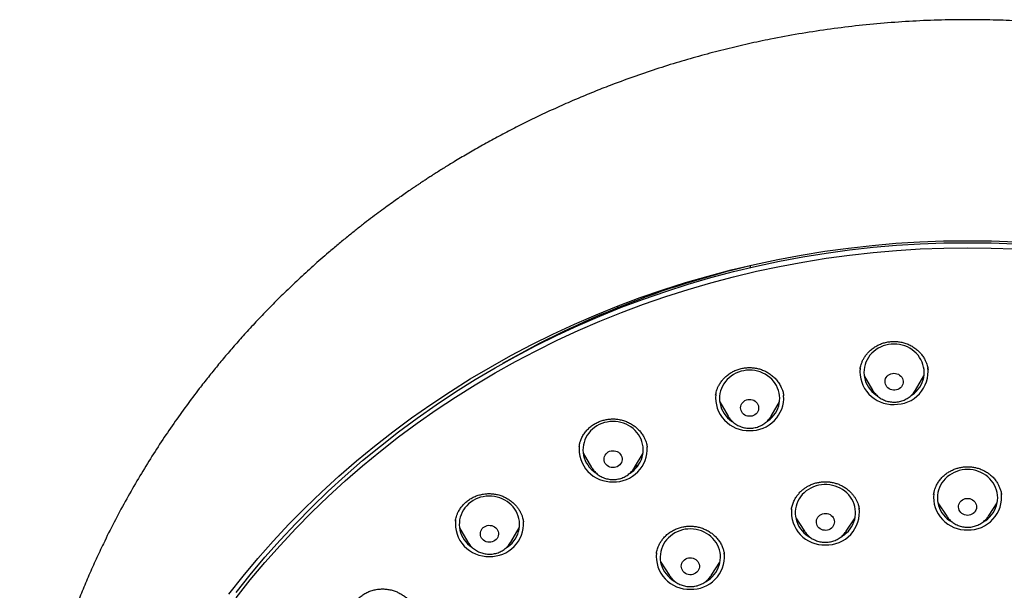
# Model space of a CAD drawing. Header units: millimetres. Extents: x 8 to 1577, y 12 to 2534.
# Tile 54 of 60: x 723 to 772, y 2164 to 2192. Entities that reach past the tile are written whole.
import ezdxf

# ---------------------------------------------------------------- set-up
doc = ezdxf.new("R2010")
doc.units = ezdxf.units.MM

msp = doc.modelspace()

# ---------------------------------------------------------------- linework, layer by layer
at = {"color": 7, "linetype": 'Continuous', "lineweight": 30}
for p, q in [((758.987, 2179.896), (758.987, 2179.785)), ((754.692, 2178.633), (754.694, 2178.694)), ((752.363, 2177.854), (752.396, 2177.783)), ((767.833, 2174.711), (767.83, 2174.729)), ((764.653, 2174.391), (765.072, 2173.68)), ((767.211, 2173.68), (767.63, 2174.391)), ((765.077, 2173.673), (765.069, 2173.679)), ((767.215, 2173.681), (767.195, 2173.667)), ((767.211, 2173.68), (767.204, 2173.668)), ((757.466, 2173.09), (757.885, 2172.379)), ((760.024, 2172.379), (760.443, 2173.09)), ((760.649, 2173.404), (760.648, 2173.416)), ((760.027, 2172.379), (760.021, 2172.373)), ((760.03, 2172.389), (760.024, 2172.379)), ((750.671, 2170.533), (751.09, 2169.823)), ((753.229, 2169.823), (753.648, 2170.533)), ((753.855, 2170.841), (753.851, 2170.86)), ((751.101, 2169.814), (751.086, 2169.825)), ((751.093, 2169.817), (751.09, 2169.823)), ((753.234, 2169.831), (753.229, 2169.823)), ((768.326, 2168.059), (768.762, 2167.396)), ((770.84, 2167.396), (771.277, 2168.059)), ((764.415, 2167.725), (764.412, 2167.742)), ((747.697, 2167.117), (747.695, 2167.129)), ((761.249, 2167.31), (761.686, 2166.647)), ((763.764, 2166.647), (764.2, 2167.31)), ((744.513, 2166.815), (744.932, 2166.104)), ((747.072, 2166.104), (747.491, 2166.815)), ((761.668, 2166.675), (761.633, 2166.697)), ((761.691, 2166.64), (761.686, 2166.647)), ((763.768, 2166.654), (763.764, 2166.647)), ((744.937, 2166.096), (744.932, 2166.104)), ((747.075, 2166.103), (747.067, 2166.097)), ((747.075, 2166.11), (747.072, 2166.104)), ((757.695, 2165.509), (757.688, 2165.549)), ((754.528, 2165.1), (754.965, 2164.436)), ((757.042, 2164.436), (757.479, 2165.1)), ((754.975, 2164.421), (754.965, 2164.436)), ((757.042, 2164.436), (757.037, 2164.429))]:
    msp.add_line(p, q, dxfattribs=at)
at = {"color": 7, "linetype": 'Continuous', "lineweight": 30, "flags": 128}
for points in [[(733.031, 2163.517), (733.743, 2164.413), (734.48, 2165.291), (735.241, 2166.15), (736.025, 2166.991), (736.833, 2167.812), (737.663, 2168.613), (738.515, 2169.393), (739.389, 2170.152), (740.284, 2170.889), (741.198, 2171.604), (742.133, 2172.297), (743.086, 2172.966), (744.058, 2173.611), (745.047, 2174.232), (746.054, 2174.829), (747.076, 2175.4), (748.114, 2175.947), (749.167, 2176.467), (750.234, 2176.962), (751.315, 2177.43), (752.408, 2177.871), (753.513, 2178.286), (754.63, 2178.672), (755.756, 2179.032), (756.893, 2179.363), (758.038, 2179.667), (759.191, 2179.942), (760.351, 2180.189), (761.518, 2180.407), (762.691, 2180.596), (763.869, 2180.757), (765.05, 2180.888), (766.235, 2180.991), (767.422, 2181.064), (768.611, 2181.108), (769.801, 2181.122), (770.991, 2181.108), (772.18, 2181.064)], [(733.395, 2163.593), (734.1, 2164.48), (734.83, 2165.35), (735.583, 2166.201), (736.36, 2167.033), (737.159, 2167.846), (737.981, 2168.639), (738.825, 2169.411), (739.69, 2170.163), (740.576, 2170.893), (741.482, 2171.601), (742.407, 2172.286), (743.351, 2172.948), (744.313, 2173.587), (745.292, 2174.202), (746.289, 2174.793), (747.301, 2175.359), (748.329, 2175.9), (749.371, 2176.415), (750.428, 2176.905), (751.498, 2177.368), (752.58, 2177.805), (753.675, 2178.216), (754.78, 2178.599), (755.895, 2178.955), (757.02, 2179.283), (758.154, 2179.583), (759.296, 2179.856), (760.445, 2180.1), (761.6, 2180.316), (762.762, 2180.504), (763.927, 2180.663), (765.097, 2180.793), (766.27, 2180.894), (767.446, 2180.966), (768.623, 2181.01), (769.801, 2181.024)], [(769.801, 2181.024), (770.979, 2181.01), (772.156, 2180.966)], [(733.395, 2163.337), (734.1, 2164.224), (734.83, 2165.093), (735.583, 2165.944), (736.36, 2166.777), (737.159, 2167.589), (737.981, 2168.382), (738.825, 2169.155), (739.69, 2169.906), (740.576, 2170.636), (741.482, 2171.344), (742.407, 2172.029), (743.351, 2172.692), (744.313, 2173.331), (745.292, 2173.946), (746.289, 2174.536), (747.301, 2175.102), (748.329, 2175.643), (749.371, 2176.159), (750.428, 2176.648), (751.498, 2177.112), (752.58, 2177.549), (753.675, 2177.959), (754.78, 2178.342), (755.895, 2178.698), (757.02, 2179.026), (758.154, 2179.327), (759.296, 2179.599), (760.445, 2179.844), (761.6, 2180.06), (762.762, 2180.247), (763.927, 2180.406), (765.097, 2180.536), (766.27, 2180.637), (767.446, 2180.71), (768.623, 2180.753), (769.801, 2180.768)], [(769.801, 2180.768), (770.979, 2180.753), (772.156, 2180.71)], [(766.99, 2173.402), (767.049, 2173.442), (767.155, 2173.525), (767.253, 2173.618), (767.341, 2173.718), (767.419, 2173.826), (767.486, 2173.94), (767.542, 2174.059), (767.585, 2174.182), (767.617, 2174.309), (767.635, 2174.438), (767.641, 2174.568), (767.635, 2174.698), (767.615, 2174.827), (767.583, 2174.954), (767.539, 2175.077), (767.482, 2175.196), (767.415, 2175.31), (767.336, 2175.417), (767.247, 2175.517), (767.149, 2175.609), (767.042, 2175.692), (766.927, 2175.765), (766.806, 2175.828), (766.679, 2175.88), (766.548, 2175.921), (766.413, 2175.951), (766.276, 2175.968), (766.137, 2175.974), (765.999, 2175.968), (765.862, 2175.949), (765.727, 2175.919), (765.596, 2175.877), (765.469, 2175.824), (765.348, 2175.761), (765.234, 2175.687), (765.128, 2175.603), (765.03, 2175.511), (764.942, 2175.411), (764.864, 2175.303), (764.797, 2175.189), (764.741, 2175.07), (764.698, 2174.946), (764.666, 2174.819), (764.647, 2174.69), (764.641, 2174.56), (764.648, 2174.43), (764.668, 2174.301), (764.7, 2174.175), (764.744, 2174.051), (764.801, 2173.933), (764.868, 2173.819), (764.947, 2173.712), (765.036, 2173.612), (765.134, 2173.52), (765.241, 2173.437), (765.29, 2173.404)], [(759.804, 2172.101), (759.868, 2172.145), (759.974, 2172.229), (760.071, 2172.322), (760.159, 2172.423), (760.236, 2172.531), (760.303, 2172.645), (760.358, 2172.765), (760.401, 2172.888), (760.431, 2173.015), (760.449, 2173.144), (760.454, 2173.275), (760.447, 2173.405), (760.426, 2173.533), (760.394, 2173.66), (760.348, 2173.783), (760.291, 2173.902), (760.223, 2174.015), (760.144, 2174.122), (760.054, 2174.221), (759.956, 2174.312), (759.848, 2174.395), (759.733, 2174.467), (759.612, 2174.53), (759.484, 2174.581), (759.353, 2174.622), (759.218, 2174.65), (759.08, 2174.667), (758.942, 2174.672), (758.803, 2174.665), (758.666, 2174.646), (758.532, 2174.615), (758.401, 2174.573), (758.275, 2174.519), (758.154, 2174.455), (758.04, 2174.38), (757.935, 2174.296), (757.837, 2174.204), (757.75, 2174.103), (757.672, 2173.995), (757.606, 2173.88), (757.551, 2173.761), (757.508, 2173.637), (757.478, 2173.51), (757.46, 2173.381), (757.454, 2173.251), (757.462, 2173.121), (757.482, 2172.992), (757.515, 2172.866), (757.56, 2172.742), (757.617, 2172.624), (757.686, 2172.511), (757.765, 2172.404), (757.854, 2172.304), (757.953, 2172.213), (758.06, 2172.131), (758.102, 2172.103)], [(766.184, 2173.675), (766.108, 2173.674), (766.033, 2173.686), (765.96, 2173.709), (765.893, 2173.743), (765.833, 2173.788), (765.782, 2173.841), (765.742, 2173.902), (765.713, 2173.968), (765.696, 2174.038), (765.692, 2174.109), (765.701, 2174.181), (765.722, 2174.249), (765.756, 2174.314), (765.801, 2174.372), (765.855, 2174.422), (765.918, 2174.463), (765.987, 2174.493), (766.061, 2174.512), (766.137, 2174.519), (766.213, 2174.513), (766.287, 2174.496), (766.357, 2174.467), (766.42, 2174.428), (766.476, 2174.378), (766.522, 2174.321), (766.557, 2174.257), (766.58, 2174.189), (766.591, 2174.118), (766.588, 2174.046), (766.573, 2173.976), (766.545, 2173.909), (766.506, 2173.848), (766.456, 2173.794), (766.397, 2173.748), (766.331, 2173.712), (766.259, 2173.688), (766.184, 2173.675)], [(759.081, 2172.388), (759.006, 2172.374), (758.93, 2172.372), (758.854, 2172.382), (758.782, 2172.404), (758.714, 2172.437), (758.653, 2172.48), (758.601, 2172.532), (758.559, 2172.592), (758.528, 2172.658), (758.51, 2172.728), (758.504, 2172.799), (758.512, 2172.87), (758.532, 2172.94), (758.564, 2173.005), (758.608, 2173.064), (758.661, 2173.115), (758.723, 2173.157), (758.791, 2173.188), (758.865, 2173.209), (758.94, 2173.217), (759.017, 2173.213), (759.091, 2173.197), (759.162, 2173.169), (759.226, 2173.131), (759.283, 2173.083), (759.33, 2173.027), (759.367, 2172.964), (759.391, 2172.896), (759.403, 2172.825), (759.402, 2172.753), (759.389, 2172.683), (759.362, 2172.616), (759.324, 2172.553), (759.276, 2172.498), (759.218, 2172.451), (759.152, 2172.414), (759.081, 2172.388)], [(753.01, 2169.545), (753.08, 2169.594), (753.185, 2169.678), (753.282, 2169.772), (753.369, 2169.873), (753.446, 2169.981), (753.511, 2170.096), (753.566, 2170.216), (753.608, 2170.34), (753.638, 2170.467), (753.655, 2170.596), (753.659, 2170.726), (753.651, 2170.856), (753.63, 2170.985), (753.596, 2171.111), (753.55, 2171.234), (753.493, 2171.352), (753.423, 2171.465), (753.344, 2171.572), (753.254, 2171.671), (753.154, 2171.761), (753.046, 2171.843), (752.931, 2171.915), (752.809, 2171.977), (752.682, 2172.028), (752.55, 2172.067), (752.414, 2172.095), (752.277, 2172.112), (752.138, 2172.116), (752, 2172.108), (751.863, 2172.088), (751.729, 2172.057), (751.598, 2172.014), (751.472, 2171.959), (751.352, 2171.894), (751.239, 2171.819), (751.133, 2171.735), (751.037, 2171.641), (750.95, 2171.54), (750.873, 2171.432), (750.807, 2171.317), (750.753, 2171.197), (750.711, 2171.073), (750.681, 2170.946), (750.664, 2170.817), (750.659, 2170.687), (750.668, 2170.557), (750.689, 2170.428), (750.722, 2170.302), (750.768, 2170.179), (750.826, 2170.061), (750.895, 2169.948), (750.975, 2169.841), (751.065, 2169.742), (751.164, 2169.652), (751.272, 2169.57), (751.307, 2169.546)], [(752.366, 2169.862), (752.295, 2169.835), (752.221, 2169.819), (752.144, 2169.815), (752.069, 2169.824), (751.995, 2169.844), (751.927, 2169.876), (751.865, 2169.918), (751.812, 2169.969), (751.768, 2170.028), (751.736, 2170.093), (751.717, 2170.163), (751.709, 2170.234), (751.715, 2170.306), (751.734, 2170.375), (751.765, 2170.441), (751.807, 2170.501), (751.859, 2170.553), (751.92, 2170.596), (751.988, 2170.629), (752.061, 2170.65), (752.136, 2170.66), (752.212, 2170.658), (752.287, 2170.643), (752.358, 2170.617), (752.424, 2170.58), (752.481, 2170.533), (752.53, 2170.478), (752.568, 2170.416), (752.594, 2170.348), (752.607, 2170.278), (752.608, 2170.206), (752.596, 2170.135), (752.571, 2170.067), (752.534, 2170.004), (752.487, 2169.948), (752.43, 2169.9), (752.366, 2169.862)], [(770.563, 2167.098), (770.591, 2167.114), (770.705, 2167.188), (770.812, 2167.271), (770.91, 2167.363), (770.998, 2167.463), (771.076, 2167.57), (771.144, 2167.684), (771.2, 2167.803), (771.244, 2167.927), (771.276, 2168.054), (771.295, 2168.182), (771.301, 2168.313), (771.295, 2168.443), (771.276, 2168.572), (771.244, 2168.698), (771.2, 2168.822), (771.144, 2168.941), (771.076, 2169.055), (770.998, 2169.162), (770.91, 2169.262), (770.812, 2169.354), (770.705, 2169.437), (770.591, 2169.511), (770.47, 2169.574), (770.343, 2169.627), (770.212, 2169.668), (770.077, 2169.698), (769.939, 2169.716), (769.801, 2169.722), (769.663, 2169.716), (769.525, 2169.698), (769.391, 2169.668), (769.259, 2169.627), (769.132, 2169.574), (769.011, 2169.511), (768.897, 2169.437), (768.791, 2169.354), (768.693, 2169.262), (768.604, 2169.162), (768.526, 2169.055), (768.458, 2168.941), (768.402, 2168.822), (768.358, 2168.698), (768.327, 2168.572), (768.307, 2168.443), (768.301, 2168.313), (768.307, 2168.182), (768.327, 2168.054), (768.358, 2167.927), (768.402, 2167.803), (768.458, 2167.684), (768.526, 2167.57), (768.604, 2167.463), (768.693, 2167.363), (768.791, 2167.271), (768.897, 2167.188), (769.011, 2167.114), (769.016, 2167.111)], [(763.5, 2166.357), (763.564, 2166.395), (763.676, 2166.473), (763.779, 2166.56), (763.873, 2166.656), (763.957, 2166.759), (764.03, 2166.869), (764.093, 2166.985), (764.144, 2167.107), (764.183, 2167.232), (764.209, 2167.359), (764.223, 2167.489), (764.224, 2167.619), (764.212, 2167.749), (764.187, 2167.877), (764.15, 2168.002), (764.101, 2168.124), (764.04, 2168.241), (763.968, 2168.352), (763.885, 2168.457), (763.793, 2168.553), (763.691, 2168.642), (763.581, 2168.721), (763.463, 2168.79), (763.34, 2168.849), (763.211, 2168.897), (763.078, 2168.933), (762.942, 2168.958), (762.804, 2168.971), (762.666, 2168.972), (762.527, 2168.961), (762.391, 2168.938), (762.258, 2168.903), (762.128, 2168.856), (762.004, 2168.799), (761.885, 2168.731), (761.774, 2168.654), (761.671, 2168.567), (761.577, 2168.471), (761.493, 2168.368), (761.419, 2168.257), (761.357, 2168.141), (761.306, 2168.02), (761.267, 2167.895), (761.241, 2167.767), (761.227, 2167.638), (761.226, 2167.508), (761.238, 2167.378), (761.263, 2167.25), (761.3, 2167.124), (761.349, 2167.002), (761.41, 2166.886), (761.482, 2166.774), (761.565, 2166.67), (761.657, 2166.573), (761.759, 2166.485), (761.869, 2166.406), (761.951, 2166.356)], [(746.831, 2165.813), (746.929, 2165.88), (747.034, 2165.965), (747.13, 2166.059), (747.216, 2166.161), (747.293, 2166.27), (747.358, 2166.385), (747.411, 2166.505), (747.452, 2166.629), (747.482, 2166.756), (747.498, 2166.885), (747.502, 2167.016), (747.493, 2167.145), (747.471, 2167.274), (747.436, 2167.4), (747.39, 2167.523), (747.331, 2167.641), (747.262, 2167.753), (747.181, 2167.859), (747.09, 2167.958), (746.991, 2168.048), (746.882, 2168.129), (746.766, 2168.201), (746.644, 2168.262), (746.516, 2168.312), (746.384, 2168.351), (746.249, 2168.378), (746.111, 2168.394), (745.973, 2168.397), (745.834, 2168.389), (745.697, 2168.368), (745.563, 2168.336), (745.433, 2168.292), (745.307, 2168.237), (745.187, 2168.172), (745.075, 2168.096), (744.97, 2168.011), (744.874, 2167.917), (744.787, 2167.815), (744.711, 2167.706), (744.646, 2167.591), (744.593, 2167.471), (744.551, 2167.347), (744.522, 2167.22), (744.506, 2167.09), (744.502, 2166.96), (744.511, 2166.83), (744.533, 2166.702), (744.568, 2166.576), (744.614, 2166.453), (744.673, 2166.335), (744.742, 2166.223), (744.823, 2166.117), (744.913, 2166.018), (745.013, 2165.928), (745.122, 2165.847), (745.15, 2165.828)], [(769.801, 2167.438), (769.725, 2167.444), (769.651, 2167.462), (769.582, 2167.492), (769.518, 2167.532), (769.463, 2167.582), (769.418, 2167.639), (769.384, 2167.703), (769.361, 2167.772), (769.351, 2167.843), (769.355, 2167.915), (769.371, 2167.985), (769.399, 2168.051), (769.439, 2168.113), (769.49, 2168.166), (769.549, 2168.211), (769.616, 2168.246), (769.688, 2168.27), (769.763, 2168.282), (769.839, 2168.282), (769.914, 2168.27), (769.986, 2168.246), (770.053, 2168.211), (770.112, 2168.166), (770.163, 2168.113), (770.203, 2168.051), (770.231, 2167.985), (770.247, 2167.915), (770.251, 2167.843), (770.241, 2167.772), (770.219, 2167.703), (770.184, 2167.639), (770.139, 2167.582), (770.084, 2167.532), (770.021, 2167.492), (769.951, 2167.462), (769.877, 2167.444), (769.801, 2167.438)], [(762.825, 2166.7), (762.749, 2166.69), (762.673, 2166.692), (762.598, 2166.706), (762.527, 2166.732), (762.462, 2166.769), (762.404, 2166.816), (762.355, 2166.871), (762.317, 2166.933), (762.291, 2167), (762.277, 2167.071), (762.276, 2167.143), (762.288, 2167.213), (762.313, 2167.281), (762.349, 2167.344), (762.396, 2167.401), (762.453, 2167.449), (762.517, 2167.487), (762.588, 2167.515), (762.662, 2167.531), (762.739, 2167.535), (762.814, 2167.526), (762.888, 2167.506), (762.956, 2167.475), (763.018, 2167.433), (763.072, 2167.381), (763.115, 2167.323), (763.147, 2167.258), (763.167, 2167.188), (763.175, 2167.117), (763.169, 2167.045), (763.151, 2166.976), (763.12, 2166.91), (763.078, 2166.85), (763.026, 2166.798), (762.965, 2166.754), (762.898, 2166.721), (762.825, 2166.7)], [(768.767, 2167.388), (768.764, 2167.393), (768.762, 2167.396)], [(746.28, 2166.187), (746.216, 2166.148), (746.146, 2166.119), (746.072, 2166.102), (745.996, 2166.097), (745.92, 2166.104), (745.847, 2166.123), (745.777, 2166.153), (745.715, 2166.194), (745.66, 2166.244), (745.616, 2166.302), (745.582, 2166.367), (745.561, 2166.436), (745.552, 2166.507), (745.556, 2166.579), (745.573, 2166.648), (745.603, 2166.715), (745.644, 2166.775), (745.695, 2166.828), (745.755, 2166.873), (745.822, 2166.907), (745.894, 2166.93), (745.97, 2166.941), (746.046, 2166.94), (746.121, 2166.927), (746.193, 2166.902), (746.259, 2166.867), (746.317, 2166.821), (746.367, 2166.766), (746.406, 2166.705), (746.434, 2166.638), (746.449, 2166.568), (746.451, 2166.496), (746.441, 2166.425), (746.417, 2166.357), (746.382, 2166.293), (746.336, 2166.236), (746.28, 2166.187)], [(756.784, 2164.149), (756.892, 2164.217), (756.999, 2164.299), (757.099, 2164.39), (757.189, 2164.489), (757.268, 2164.595), (757.337, 2164.708), (757.395, 2164.827), (757.441, 2164.95), (757.474, 2165.076), (757.495, 2165.205), (757.503, 2165.335), (757.499, 2165.465), (757.482, 2165.594), (757.452, 2165.721), (757.409, 2165.845), (757.355, 2165.965), (757.289, 2166.079), (757.212, 2166.188), (757.125, 2166.289), (757.029, 2166.382), (756.923, 2166.467), (756.81, 2166.542), (756.69, 2166.607), (756.564, 2166.661), (756.433, 2166.704), (756.299, 2166.735), (756.162, 2166.755), (756.023, 2166.763), (755.885, 2166.758), (755.747, 2166.742), (755.612, 2166.714), (755.48, 2166.674), (755.353, 2166.623), (755.231, 2166.561), (755.115, 2166.489), (755.008, 2166.407), (754.908, 2166.317), (754.819, 2166.217), (754.739, 2166.111), (754.67, 2165.998), (754.612, 2165.88), (754.566, 2165.757), (754.533, 2165.631), (754.512, 2165.502), (754.504, 2165.372), (754.508, 2165.242), (754.526, 2165.113), (754.556, 2164.985), (754.598, 2164.861), (754.652, 2164.742), (754.718, 2164.627), (754.795, 2164.519), (754.882, 2164.417), (754.978, 2164.324), (755.084, 2164.24), (755.197, 2164.165), (755.245, 2164.137)], [(756.199, 2164.521), (756.127, 2164.495), (756.053, 2164.481), (755.976, 2164.48), (755.901, 2164.49), (755.828, 2164.512), (755.761, 2164.546), (755.7, 2164.589), (755.648, 2164.642), (755.607, 2164.702), (755.577, 2164.768), (755.559, 2164.838), (755.554, 2164.909), (755.561, 2164.981), (755.582, 2165.05), (755.615, 2165.115), (755.659, 2165.173), (755.712, 2165.224), (755.775, 2165.266), (755.843, 2165.297), (755.917, 2165.317), (755.993, 2165.325), (756.069, 2165.32), (756.143, 2165.304), (756.213, 2165.276), (756.278, 2165.237), (756.334, 2165.189), (756.381, 2165.132), (756.417, 2165.069), (756.441, 2165.001), (756.453, 2164.93), (756.451, 2164.858), (756.437, 2164.788), (756.41, 2164.721), (756.372, 2164.659), (756.323, 2164.604), (756.265, 2164.557), (756.199, 2164.521)]]:
    msp.add_lwpolyline(points, dxfattribs=at)
at = {"color": 7, "linetype": 'Continuous', "lineweight": 30}
for centre, radius, start, end in [((769.498, 2135.174), 45.913, 103.2342, 119.8411), ((766.082, 2174.601), 1.636, 174.1736, 272.0683), ((766.201, 2174.6), 1.634, 267.9107, 6.8277), ((758.895, 2173.3), 1.636, 174.2648, 272.0663), ((759.012, 2173.303), 1.639, 267.9795, 3.5927), ((752.1, 2170.743), 1.635, 174.0549, 272.0708), ((752.217, 2170.747), 1.639, 267.982, 3.4782), ((769.861, 2168.348), 1.634, 267.9107, 6.8277), ((769.742, 2168.35), 1.636, 174.1536, 272.0687), ((762.666, 2167.601), 1.636, 174.4851, 272.0617), ((762.784, 2167.599), 1.634, 267.9107, 6.8277), ((745.943, 2167.025), 1.635, 173.8994, 272.074), ((746.06, 2167.028), 1.639, 267.9825, 3.4581), ((755.944, 2165.39), 1.635, 173.72, 272.0778), ((756.061, 2165.393), 1.639, 267.9785, 3.6412)]:
    msp.add_arc(centre, radius, start, end, dxfattribs=at)
for points, knots in [([(816.979, 2149.904), (816.975, 2149.969), (816.968, 2150.09), (816.957, 2150.265), (816.946, 2150.423), (816.935, 2150.573), (816.923, 2150.738), (816.909, 2150.922), (816.891, 2151.149), (816.866, 2151.425), (816.835, 2151.754), (816.796, 2152.126), (816.749, 2152.543), (816.692, 2153.005), (816.624, 2153.505), (816.544, 2154.043), (816.444, 2154.663), (816.323, 2155.341), (816.183, 2156.052), (816.039, 2156.729), (815.891, 2157.37), (815.742, 2157.976), (815.593, 2158.548), (815.463, 2159.019), (815.355, 2159.395), (815.269, 2159.686), (815.185, 2159.965), (815.103, 2160.232), (815.022, 2160.485), (814.947, 2160.718), (814.88, 2160.923), (814.823, 2161.091), (814.778, 2161.224), (814.744, 2161.324), (814.716, 2161.406), (814.689, 2161.485), (814.655, 2161.581), (814.613, 2161.701), (814.551, 2161.876), (814.468, 2162.105), (814.364, 2162.388), (814.25, 2162.692), (814.125, 2163.015), (813.99, 2163.357), (813.834, 2163.741), (813.656, 2164.168), (813.451, 2164.641), (813.229, 2165.139), (812.992, 2165.652), (812.74, 2166.178), (812.475, 2166.713), (812.2, 2167.25), (811.921, 2167.774), (811.647, 2168.275), (811.361, 2168.78), (811.067, 2169.286), (810.764, 2169.789), (810.472, 2170.261), (810.189, 2170.706), (809.917, 2171.123), (809.656, 2171.514), (809.41, 2171.874), (809.177, 2172.209), (808.946, 2172.533), (808.707, 2172.864), (808.423, 2173.25), (808.088, 2173.693), (807.696, 2174.197), (807.269, 2174.73), (806.805, 2175.291), (806.302, 2175.878), (805.76, 2176.491), (805.193, 2177.107), (804.614, 2177.713), (804.037, 2178.296), (803.459, 2178.858), (802.886, 2179.397), (802.316, 2179.915), (801.717, 2180.442), (801.087, 2180.975), (800.43, 2181.511), (799.784, 2182.02), (799.247, 2182.427), (798.822, 2182.742), (798.513, 2182.967), (798.227, 2183.171), (797.971, 2183.351), (797.743, 2183.509), (797.546, 2183.645), (797.378, 2183.759), (797.236, 2183.855), (797.113, 2183.937), (796.991, 2184.018), (796.855, 2184.108), (796.681, 2184.223), (796.46, 2184.366), (796.188, 2184.539), (795.875, 2184.737), (795.539, 2184.944), (795.186, 2185.159), (794.817, 2185.378), (794.421, 2185.609), (794.007, 2185.844), (793.586, 2186.078), (792.977, 2186.409), (792.18, 2186.825), (791.13, 2187.343), (790.021, 2187.855), (788.855, 2188.358), (787.707, 2188.818), (786.578, 2189.237), (785.466, 2189.619), (784.356, 2189.971), (783.245, 2190.296), (782.018, 2190.623), (780.676, 2190.943), (779.217, 2191.245), (777.812, 2191.492), (776.46, 2191.692), (775.159, 2191.85), (773.855, 2191.973), (772.548, 2192.063), (771.239, 2192.118), (769.889, 2192.139), (768.5, 2192.123), (767.071, 2192.065), (765.646, 2191.966), (764.224, 2191.827), (762.807, 2191.647), (761.396, 2191.427), (760.093, 2191.186), (758.896, 2190.933), (757.797, 2190.674), (756.689, 2190.387), (755.566, 2190.068), (754.428, 2189.715), (753.276, 2189.326), (752.227, 2188.943), (751.282, 2188.574), (750.442, 2188.227), (749.598, 2187.86), (748.759, 2187.476), (747.94, 2187.082), (747.154, 2186.686), (746.398, 2186.288), (745.674, 2185.89), (744.981, 2185.494), (744.45, 2185.179), (744.069, 2184.947), (743.826, 2184.798), (743.589, 2184.65), (743.36, 2184.505), (743.144, 2184.366), (742.944, 2184.237), (742.769, 2184.123), (742.62, 2184.024), (742.503, 2183.946), (742.408, 2183.883), (742.313, 2183.819), (742.196, 2183.74), (742.024, 2183.623), (741.8, 2183.469), (741.526, 2183.278), (741.229, 2183.067), (740.905, 2182.834), (740.556, 2182.577), (740.181, 2182.296), (739.784, 2181.992), (739.365, 2181.663), (738.924, 2181.31), (738.466, 2180.932), (737.895, 2180.45), (737.235, 2179.871), (736.504, 2179.201), (735.812, 2178.539), (735.156, 2177.886), (734.537, 2177.243), (733.962, 2176.623), (733.431, 2176.028), (732.938, 2175.458), (732.468, 2174.895), (732.01, 2174.329), (731.492, 2173.667), (730.914, 2172.897), (730.282, 2172.011), (729.659, 2171.091), (729.047, 2170.136), (728.45, 2169.148), (727.871, 2168.132), (727.315, 2167.09), (726.898, 2166.255), (726.604, 2165.638), (726.423, 2165.247), (726.245, 2164.853), (726.07, 2164.456), (725.9, 2164.056), (725.735, 2163.66), (725.576, 2163.267), (725.43, 2162.893), (725.297, 2162.545), (725.182, 2162.238), (725.085, 2161.971), (725.008, 2161.754), (724.948, 2161.583), (724.902, 2161.452), (724.862, 2161.338), (724.821, 2161.217), (724.771, 2161.069), (724.711, 2160.887), (724.64, 2160.673), (724.561, 2160.427), (724.473, 2160.147), (724.376, 2159.831), (724.275, 2159.493), (724.172, 2159.133), (724.066, 2158.755), (723.957, 2158.348), (723.847, 2157.923), (723.708, 2157.358), (723.55, 2156.673), (723.388, 2155.904), (723.252, 2155.193), (723.137, 2154.538), (723.037, 2153.911), (722.954, 2153.332), (722.884, 2152.798), (722.826, 2152.31), (722.776, 2151.844), (722.734, 2151.405), (722.698, 2150.991), (722.668, 2150.604), (722.643, 2150.249), (722.63, 2150.022), (722.624, 2149.915)], [0, 0, 0, 0, 0.001372, 0.002561, 0.003648, 0.004723, 0.005942, 0.007305, 0.008813, 0.011006, 0.013447, 0.016136, 0.019293, 0.022734, 0.026459, 0.03047, 0.034765, 0.040359, 0.045707, 0.050805, 0.055655, 0.060255, 0.064606, 0.068708, 0.071026, 0.073256, 0.075399, 0.077454, 0.07942, 0.081257, 0.082846, 0.084181, 0.085163, 0.085941, 0.086514, 0.087062, 0.087803, 0.088738, 0.089867, 0.091885, 0.094114, 0.096499, 0.09904, 0.101735, 0.104587, 0.108147, 0.111923, 0.115915, 0.120123, 0.124321, 0.128715, 0.133206, 0.137543, 0.141713, 0.145717, 0.150221, 0.154494, 0.158536, 0.162346, 0.165995, 0.169403, 0.17257, 0.175496, 0.178278, 0.181232, 0.184384, 0.188682, 0.193301, 0.198239, 0.203498, 0.209078, 0.214977, 0.221197, 0.22716, 0.233082, 0.238868, 0.244517, 0.250029, 0.255405, 0.261661, 0.267722, 0.273587, 0.279256, 0.282147, 0.284908, 0.287407, 0.289641, 0.291611, 0.293317, 0.294758, 0.295936, 0.296957, 0.29792, 0.299053, 0.300432, 0.302376, 0.304663, 0.307293, 0.310266, 0.313059, 0.316098, 0.319384, 0.322812, 0.32622, 0.329606, 0.337506, 0.345289, 0.354401, 0.363349, 0.37213, 0.380507, 0.388736, 0.396899, 0.405015, 0.413085, 0.423582, 0.434, 0.444338, 0.453502, 0.462646, 0.471789, 0.480931, 0.490073, 0.499215, 0.509188, 0.519161, 0.529135, 0.539109, 0.549083, 0.559059, 0.569034, 0.576872, 0.584732, 0.592743, 0.600928, 0.609286, 0.617817, 0.626521, 0.632831, 0.63923, 0.645717, 0.652288, 0.65874, 0.66496, 0.670945, 0.676848, 0.682504, 0.687914, 0.689972, 0.691992, 0.693974, 0.695918, 0.697786, 0.699437, 0.700979, 0.702249, 0.703248, 0.703976, 0.704685, 0.705686, 0.70698, 0.709126, 0.711499, 0.714095, 0.716913, 0.720019, 0.723356, 0.726926, 0.730727, 0.73476, 0.739025, 0.743457, 0.750788, 0.757891, 0.764768, 0.771417, 0.777838, 0.784033, 0.789666, 0.795096, 0.80033, 0.805558, 0.810876, 0.818583, 0.826471, 0.834538, 0.842786, 0.851209, 0.859741, 0.868359, 0.877063, 0.880204, 0.883355, 0.886518, 0.889692, 0.892878, 0.896074, 0.899132, 0.902188, 0.90492, 0.907328, 0.909413, 0.911175, 0.912396, 0.913406, 0.914226, 0.915074, 0.916219, 0.917662, 0.919296, 0.921194, 0.923357, 0.925785, 0.928478, 0.931149, 0.934039, 0.937146, 0.940452, 0.943744, 0.950007, 0.955998, 0.961118, 0.966021, 0.970707, 0.975177, 0.978984, 0.982619, 0.986081, 0.989355, 0.99239, 0.995185, 0.997745, 1, 1, 1, 1]), ([(764.448, 2174.715), (764.452, 2174.741), (764.462, 2174.798), (764.485, 2174.898), (764.521, 2175.016), (764.577, 2175.151), (764.653, 2175.292), (764.746, 2175.429), (764.853, 2175.556), (764.984, 2175.683), (765.142, 2175.804), (765.327, 2175.913), (765.521, 2175.997), (765.724, 2176.059), (765.934, 2176.096), (766.149, 2176.107), (766.366, 2176.092), (766.581, 2176.052), (766.791, 2175.985), (766.992, 2175.892), (767.178, 2175.776), (767.344, 2175.64), (767.487, 2175.489), (767.606, 2175.327), (767.693, 2175.172), (767.756, 2175.031), (767.796, 2174.911), (767.821, 2174.803), (767.832, 2174.739), (767.837, 2174.709)], [0, 0, 0, 0, 0.018809, 0.041689, 0.068782, 0.100184, 0.135161, 0.170234, 0.205003, 0.239262, 0.284136, 0.328199, 0.371513, 0.414295, 0.457491, 0.501194, 0.54521, 0.589608, 0.634446, 0.679781, 0.725213, 0.769714, 0.812947, 0.85495, 0.895757, 0.925498, 0.952946, 0.977707, 1, 1, 1, 1]), ([(757.263, 2173.424), (757.268, 2173.457), (757.28, 2173.525), (757.307, 2173.638), (757.349, 2173.76), (757.413, 2173.902), (757.504, 2174.056), (757.626, 2174.214), (757.771, 2174.361), (757.938, 2174.493), (758.124, 2174.605), (758.326, 2174.695), (758.537, 2174.758), (758.753, 2174.794), (758.97, 2174.804), (759.185, 2174.788), (759.394, 2174.748), (759.596, 2174.683), (759.791, 2174.595), (759.975, 2174.481), (760.145, 2174.344), (760.297, 2174.186), (760.428, 2174.009), (760.523, 2173.837), (760.583, 2173.688), (760.617, 2173.574), (760.637, 2173.482), (760.645, 2173.431), (760.649, 2173.409)], [0, 0, 0, 0, 0.024108, 0.050131, 0.07826, 0.10827, 0.149441, 0.191569, 0.234702, 0.278904, 0.3242, 0.369625, 0.414758, 0.459371, 0.50346, 0.547095, 0.590322, 0.633327, 0.677086, 0.7216, 0.766694, 0.812414, 0.858771, 0.905326, 0.936192, 0.962186, 0.983403, 1, 1, 1, 1]), ([(765.074, 2173.678), (765.091, 2173.65), (765.128, 2173.59), (765.197, 2173.504), (765.276, 2173.421), (765.364, 2173.345), (765.458, 2173.278), (765.559, 2173.219), (765.666, 2173.171), (765.777, 2173.132), (765.891, 2173.103), (766.008, 2173.086), (766.126, 2173.079), (766.244, 2173.083), (766.362, 2173.098), (766.478, 2173.124), (766.59, 2173.16), (766.699, 2173.207), (766.802, 2173.264), (766.899, 2173.329), (766.989, 2173.404), (767.071, 2173.487), (767.144, 2173.575), (767.184, 2173.638), (767.203, 2173.668)], [0, 0, 0, 0, 0.0390259, 0.0843345, 0.1297326, 0.1752281, 0.2208251, 0.2665235, 0.3123198, 0.3582075, 0.4041777, 0.45022, 0.4963223, 0.5424715, 0.5886516, 0.6348445, 0.6810341, 0.7272039, 0.7733365, 0.819415, 0.865423, 0.911346, 0.9571718, 1, 1, 1, 1]), ([(750.468, 2170.875), (750.475, 2170.913), (750.489, 2170.999), (750.532, 2171.15), (750.604, 2171.325), (750.712, 2171.508), (750.848, 2171.679), (751.004, 2171.831), (751.176, 2171.961), (751.362, 2172.067), (751.559, 2172.148), (751.762, 2172.204), (751.972, 2172.237), (752.187, 2172.245), (752.404, 2172.228), (752.619, 2172.184), (752.83, 2172.113), (753.03, 2172.015), (753.213, 2171.895), (753.377, 2171.757), (753.518, 2171.606), (753.636, 2171.444), (753.722, 2171.288), (753.781, 2171.146), (753.818, 2171.029), (753.841, 2170.926), (753.85, 2170.868), (753.854, 2170.841)], [0, 0, 0, 0, 0.027558, 0.062076, 0.103608, 0.150289, 0.196551, 0.242075, 0.286924, 0.331176, 0.374718, 0.417585, 0.460731, 0.504339, 0.548461, 0.593177, 0.638482, 0.684066, 0.729486, 0.773741, 0.81681, 0.85872, 0.899524, 0.929309, 0.956258, 0.979745, 1, 1, 1, 1]), ([(757.888, 2172.375), (757.903, 2172.35), (757.938, 2172.292), (758.004, 2172.208), (758.083, 2172.124), (758.17, 2172.048), (758.265, 2171.98), (758.365, 2171.921), (758.471, 2171.872), (758.582, 2171.832), (758.696, 2171.803), (758.813, 2171.785), (758.931, 2171.777), (759.049, 2171.78), (759.167, 2171.795), (759.283, 2171.82), (759.396, 2171.856), (759.504, 2171.902), (759.608, 2171.958), (759.706, 2172.023), (759.796, 2172.097), (759.879, 2172.179), (759.953, 2172.269), (760.003, 2172.34), (760.025, 2172.382), (760.03, 2172.39)], [0, 0, 0, 0, 0.034908, 0.07976, 0.1247, 0.169736, 0.214872, 0.260109, 0.305443, 0.350868, 0.396375, 0.441954, 0.487594, 0.533281, 0.579, 0.624733, 0.670463, 0.716175, 0.761851, 0.807475, 0.85303, 0.898502, 0.943878, 0.989151, 1, 1, 1, 1]), ([(753.463, 2170.017), (753.421, 2169.975), (753.348, 2169.902), (753.261, 2169.842), (753.225, 2169.816)], [0, 0, 0, 0, 0.582423, 1, 1, 1, 1]), ([(751.094, 2169.817), (751.108, 2169.794), (751.141, 2169.739), (751.205, 2169.657), (751.283, 2169.573), (751.37, 2169.496), (751.464, 2169.428), (751.564, 2169.368), (751.67, 2169.318), (751.78, 2169.278), (751.894, 2169.248), (752.011, 2169.229), (752.129, 2169.221), (752.248, 2169.224), (752.365, 2169.237), (752.481, 2169.262), (752.594, 2169.297), (752.703, 2169.343), (752.807, 2169.398), (752.905, 2169.463), (752.996, 2169.536), (753.08, 2169.618), (753.154, 2169.707), (753.205, 2169.779), (753.228, 2169.822), (753.233, 2169.832)], [0, 0, 0, 0, 0.031537, 0.076463, 0.121477, 0.166586, 0.211796, 0.257107, 0.302515, 0.348015, 0.393598, 0.439254, 0.48497, 0.530735, 0.576534, 0.622346, 0.668158, 0.713952, 0.759711, 0.805419, 0.851058, 0.896616, 0.942078, 0.987436, 1, 1, 1, 1]), ([(768.109, 2168.476), (768.116, 2168.517), (768.131, 2168.604), (768.172, 2168.747), (768.236, 2168.907), (768.328, 2169.076), (768.448, 2169.242), (768.589, 2169.393), (768.745, 2169.523), (768.914, 2169.632), (769.092, 2169.72), (769.274, 2169.787), (769.462, 2169.833), (769.653, 2169.86), (769.848, 2169.866), (770.044, 2169.849), (770.239, 2169.812), (770.43, 2169.752), (770.614, 2169.672), (770.79, 2169.569), (770.957, 2169.444), (771.11, 2169.295), (771.233, 2169.136), (771.33, 2168.975), (771.402, 2168.818), (771.46, 2168.652), (771.482, 2168.535), (771.493, 2168.476)], [0, 0, 0, 0, 0.028596, 0.061476, 0.098767, 0.140559, 0.18439, 0.227618, 0.270029, 0.311502, 0.35212, 0.391935, 0.430992, 0.470046, 0.509671, 0.549693, 0.590077, 0.630877, 0.672134, 0.713895, 0.756701, 0.801642, 0.848427, 0.884737, 0.922097, 0.960513, 1, 1, 1, 1]), ([(761.035, 2167.737), (761.049, 2167.809), (761.077, 2167.949), (761.153, 2168.146), (761.248, 2168.324), (761.361, 2168.481), (761.486, 2168.618), (761.617, 2168.734), (761.751, 2168.83), (761.9, 2168.917), (762.065, 2168.993), (762.249, 2169.054), (762.439, 2169.094), (762.632, 2169.114), (762.826, 2169.112), (763.018, 2169.09), (763.206, 2169.049), (763.389, 2168.987), (763.565, 2168.906), (763.733, 2168.804), (763.888, 2168.683), (764.016, 2168.556), (764.121, 2168.429), (764.205, 2168.307), (764.278, 2168.177), (764.335, 2168.05), (764.374, 2167.936), (764.397, 2167.844), (764.41, 2167.775), (764.415, 2167.743), (764.417, 2167.729)], [0, 0, 0, 0, 0.04779, 0.093484, 0.137132, 0.178629, 0.217748, 0.254574, 0.289152, 0.321507, 0.361633, 0.401247, 0.440923, 0.480462, 0.519888, 0.559251, 0.598587, 0.637935, 0.677679, 0.718093, 0.75891, 0.800134, 0.831345, 0.862803, 0.89451, 0.925583, 0.951874, 0.972927, 0.988875, 1, 1, 1, 1]), ([(744.31, 2167.156), (744.316, 2167.193), (744.329, 2167.269), (744.361, 2167.388), (744.406, 2167.512), (744.473, 2167.653), (744.565, 2167.804), (744.688, 2167.96), (744.834, 2168.104), (745.003, 2168.233), (745.192, 2168.341), (745.395, 2168.426), (745.606, 2168.485), (745.823, 2168.517), (746.04, 2168.524), (746.256, 2168.505), (746.465, 2168.46), (746.667, 2168.391), (746.859, 2168.299), (747.041, 2168.184), (747.194, 2168.058), (747.321, 2167.928), (747.424, 2167.799), (747.513, 2167.659), (747.585, 2167.517), (747.636, 2167.384), (747.669, 2167.271), (747.688, 2167.181), (747.696, 2167.132), (747.699, 2167.11)], [0, 0, 0, 0, 0.026942, 0.054726, 0.083508, 0.113288, 0.15397, 0.195778, 0.238773, 0.28302, 0.32826, 0.37347, 0.418243, 0.462633, 0.506702, 0.550531, 0.593863, 0.63675, 0.680119, 0.724143, 0.768827, 0.802804, 0.837204, 0.872049, 0.906883, 0.937616, 0.963309, 0.984046, 1, 1, 1, 1]), ([(768.769, 2167.389), (768.775, 2167.378), (768.802, 2167.335), (768.859, 2167.266), (768.939, 2167.183), (769.026, 2167.108), (769.121, 2167.041), (769.223, 2166.983), (769.329, 2166.934), (769.44, 2166.896), (769.555, 2166.868), (769.672, 2166.85), (769.79, 2166.844), (769.908, 2166.848), (770.026, 2166.864), (770.141, 2166.89), (770.254, 2166.927), (770.362, 2166.974), (770.465, 2167.031), (770.562, 2167.097), (770.652, 2167.172), (770.733, 2167.255), (770.796, 2167.33), (770.828, 2167.38), (770.839, 2167.397)], [0, 0, 0, 0, 0.01545, 0.062803, 0.110249, 0.157798, 0.205453, 0.253214, 0.301076, 0.349034, 0.397078, 0.445197, 0.493378, 0.541608, 0.589869, 0.638143, 0.686413, 0.734662, 0.782871, 0.831023, 0.8791, 0.927089, 0.974975, 1, 1, 1, 1]), ([(754.315, 2165.537), (754.319, 2165.562), (754.326, 2165.615), (754.347, 2165.712), (754.383, 2165.822), (754.436, 2165.95), (754.514, 2166.096), (754.623, 2166.253), (754.76, 2166.407), (754.923, 2166.55), (755.108, 2166.673), (755.307, 2166.77), (755.515, 2166.841), (755.726, 2166.885), (755.937, 2166.903), (756.146, 2166.898), (756.351, 2166.869), (756.553, 2166.817), (756.75, 2166.739), (756.937, 2166.638), (757.113, 2166.513), (757.273, 2166.367), (757.413, 2166.203), (757.527, 2166.026), (757.609, 2165.848), (757.665, 2165.676), (757.685, 2165.565), (757.695, 2165.511)], [0, 0, 0, 0, 0.02055, 0.043004, 0.067871, 0.094492, 0.132359, 0.172989, 0.216428, 0.262604, 0.309047, 0.354826, 0.399718, 0.443703, 0.486852, 0.529212, 0.570967, 0.613369, 0.656594, 0.700409, 0.74486, 0.789961, 0.835718, 0.880607, 0.92291, 0.962691, 1, 1, 1, 1]), ([(761.692, 2166.64), (761.705, 2166.621), (761.739, 2166.57), (761.804, 2166.494), (761.886, 2166.412), (761.976, 2166.339), (762.073, 2166.275), (762.175, 2166.219), (762.283, 2166.173), (762.395, 2166.138), (762.511, 2166.113), (762.628, 2166.098), (762.746, 2166.095), (762.865, 2166.102), (762.982, 2166.121), (763.096, 2166.15), (763.208, 2166.19), (763.315, 2166.239), (763.416, 2166.299), (763.511, 2166.368), (763.599, 2166.445), (763.678, 2166.53), (763.734, 2166.601), (763.761, 2166.644), (763.767, 2166.655)], [0, 0, 0, 0, 0.028791, 0.075988, 0.123281, 0.170678, 0.21818, 0.265788, 0.313495, 0.361295, 0.409178, 0.457132, 0.505144, 0.553201, 0.601283, 0.649374, 0.697456, 0.745512, 0.793523, 0.841473, 0.889344, 0.937123, 0.984797, 1, 1, 1, 1]), ([(744.938, 2166.097), (744.95, 2166.076), (744.982, 2166.022), (745.045, 2165.942), (745.122, 2165.858), (745.209, 2165.781), (745.302, 2165.712), (745.402, 2165.652), (745.508, 2165.602), (745.618, 2165.561), (745.732, 2165.531), (745.849, 2165.511), (745.967, 2165.503), (746.085, 2165.505), (746.203, 2165.518), (746.319, 2165.542), (746.432, 2165.577), (746.541, 2165.622), (746.645, 2165.677), (746.744, 2165.741), (746.835, 2165.815), (746.919, 2165.896), (746.993, 2165.985), (747.045, 2166.057), (747.069, 2166.101), (747.074, 2166.111)], [0, 0, 0, 0, 0.028715, 0.073732, 0.118837, 0.164037, 0.209337, 0.254739, 0.300238, 0.34583, 0.391506, 0.437254, 0.483065, 0.528925, 0.574818, 0.620727, 0.666635, 0.712527, 0.758384, 0.80419, 0.849929, 0.895586, 0.941148, 0.986607, 1, 1, 1, 1]), ([(754.977, 2164.421), (754.994, 2164.396), (755.033, 2164.339), (755.105, 2164.26), (755.189, 2164.181), (755.281, 2164.11), (755.38, 2164.048), (755.484, 2163.995), (755.594, 2163.952), (755.707, 2163.92), (755.823, 2163.897), (755.94, 2163.886), (756.059, 2163.886), (756.177, 2163.896), (756.293, 2163.918), (756.407, 2163.95), (756.518, 2163.993), (756.623, 2164.045), (756.723, 2164.108), (756.816, 2164.179), (756.901, 2164.259), (756.976, 2164.342), (757.017, 2164.401), (757.036, 2164.429)], [0, 0, 0, 0, 0.038074, 0.085884, 0.133794, 0.18181, 0.229933, 0.278161, 0.326489, 0.374908, 0.423407, 0.471975, 0.520598, 0.569262, 0.617945, 0.666633, 0.715306, 0.763948, 0.81254, 0.861064, 0.909505, 0.957848, 1, 1, 1, 1]), ([(739.014, 2162.414), (739.017, 2162.436), (739.024, 2162.483), (739.043, 2162.577), (739.077, 2162.685), (739.129, 2162.814), (739.205, 2162.961), (739.313, 2163.121), (739.45, 2163.278), (739.616, 2163.422), (739.802, 2163.544), (740.002, 2163.641), (740.211, 2163.712), (740.424, 2163.757), (740.638, 2163.775), (740.849, 2163.767), (741.056, 2163.735), (741.259, 2163.68), (741.455, 2163.602), (741.643, 2163.501), (741.818, 2163.376), (741.977, 2163.229), (742.116, 2163.064), (742.228, 2162.887), (742.312, 2162.708), (742.372, 2162.533), (742.393, 2162.417), (742.404, 2162.361)], [0, 0, 0, 0, 0.018576, 0.040007, 0.064755, 0.09139, 0.129439, 0.170448, 0.214496, 0.261171, 0.307779, 0.35356, 0.39857, 0.442872, 0.486541, 0.529307, 0.571325, 0.613725, 0.656666, 0.700152, 0.744214, 0.788914, 0.834263, 0.878648, 0.92107, 0.961508, 1, 1, 1, 1])]:
    msp.add_open_spline(points, degree=3, knots=knots, dxfattribs=at)

doc.saveas('drawing.dxf')
